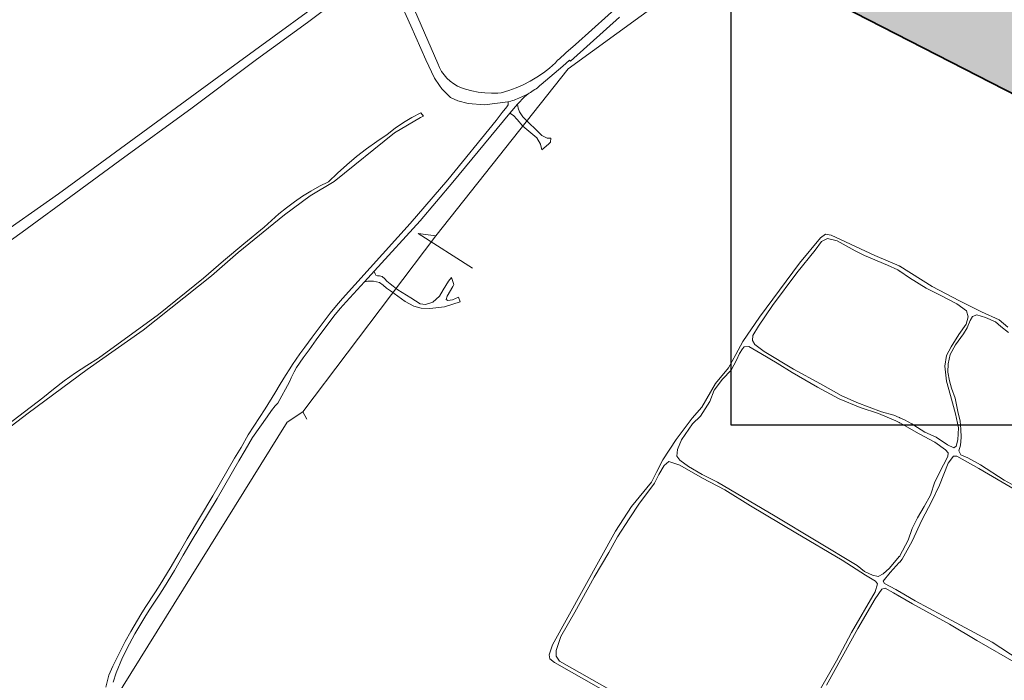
# Model space of a CAD drawing. Extents: x 148869 to 161638, y 453607 to 469810.
# Tile 11 of 256: x 152580 to 153050, y 460666 to 460981. Entities that reach past the tile are written whole.
import ezdxf
from ezdxf.lldxf.tags import DXFTag

# ---------------------------------------------------------------- set-up
doc = ezdxf.new("R2010")
doc.units = 0
doc.layers.get('DEFPOINTS').update_dxf_attribs({"linetype": 'CONTINUOUS'})
doc.layers.add('2021', color=41, linetype='CONTINUOUS')
doc.layers.add('2021 hatch', color=41, linetype='CONTINUOUS')
for name, color, linetype, lineweight in [('B-OI-RI-DRUKLEIDING-G-niet meenemen', 190, 'RI-PERS', 18), ('B-RO-VH-VERHARDING_ASFALT-GV', 251, 'CONTINUOUS', 18), ('B-RO-VH-VERHARDING_FUNDERING_ZAND-GV', 251, 'CONTINUOUS', 18), ('N-OI-KG-BEHEERGRENS-G-2021', 221, 'XX-WERKGRENS', 35), ('X-XX-AL-TEKENBLAD-KADER-G-OZ', 1, 'CONTINUOUS', 25)]:
    doc.layers.add(name, color=color, linetype=linetype, lineweight=lineweight)
tags = doc.linetypes.add('RI-PERS', pattern='A,7,-2,["P",Standard,S=1.8,R=0,X=-0.5,Y=-0.9],-2,7,-2,[102,NLCS.SHX,S=1,R=180,X=0,Y=0],-2', length=22).pattern_tags.tags
tags[6] = DXFTag(74, 10)
doc.linetypes.add('XX-WERKGRENS', pattern='A,0,[137,NLCS.SHX,S=0.1,R=0,X=-1.1,Y=-1.35],-6', length=6)

msp = doc.modelspace()

# ---------------------------------------------------------------- hatches: boundary and pattern name
at = {"layer": '2021 hatch', "transparency": 33554636}
h = msp.add_hatch(color=256, dxfattribs=at)
h.dxf.hatch_style = 1
h.paths.add_polyline_path([(153826.57, 462066.25), (153947.46, 462191.01), (154055.28, 462277.11), (154084.55, 462323.51), (154239.31, 462326.82), (154306.49, 462353.82), (154388.2, 462469.94), (154437.2, 462500.14), (154551.66, 462589.48), (154652.94, 462620.29), (154689.97, 462631.74), (154910.27, 462447.69), (154936.89, 462395.54), (154956.69, 462367.04), (154981.01, 462341.27), (155014.96, 462312.37), (155089.08, 462252), (155130.97, 462169.29), (155163.94, 462056.17), (155148.2, 461966.87), (155196.02, 461912.58), (155217.82, 461862.57), (155303.92, 461822.34), (155485.37, 461548.33), (155521.4, 461502.48), (155581.82, 461452.82), (155601.14, 461355.07), (155613.01, 461296.61), (155560.2, 461155.81), (155085.91, 460999.21), (155039.1, 460983.21), (155010.86, 460976.06), (154725.47, 460991.08), (154655.4, 460953.15), (154605.07, 460869.27), (154486.06, 460830.39), (154402.82, 460843.98), (154171.11, 460596.17), (154145.15, 460533.59), (154069.54, 460287.95), (153971.58, 460462.91), (153513.93, 460549.99), (153569.41, 460682.03), (152881.49, 461034.8), (152904.11, 461239.2), (152951.54, 461324.49), (152972.83, 461377.93), (153021.69, 461437.41), (153109.43, 461452.97), (153391.54, 461591.62), (153665.34, 461928.76), (153805.21, 461951.08)])

# ---------------------------------------------------------------- linework, layer by layer
at = {"layer": '2021', "flags": 128}
msp.add_lwpolyline([(155601.14, 461355.07), (155613.01, 461296.61), (155560.2, 461155.81), (155085.91, 460999.21), (155039.1, 460983.21), (155010.86, 460976.06), (154725.47, 460991.08), (154655.4, 460953.15), (154605.07, 460869.27), (154486.06, 460830.39), (154402.82, 460843.98), (154171.11, 460596.17), (154145.15, 460533.59), (154069.54, 460287.95), (153971.58, 460462.91), (153513.93, 460549.99), (153569.41, 460682.03), (152881.49, 461034.8), (152904.11, 461239.2), (152951.54, 461324.49), (152972.83, 461377.93)], dxfattribs=at)
at = {"layer": 'B-OI-RI-DRUKLEIDING-G-niet meenemen'}
for p, q in [((152963.9, 461046.7), (152841.9, 460958.1)), ((152841.9, 460958.1), (152778.7, 460878.3)), ((152778.7, 460878.3), (152715.3, 460794.3)), ((152778.7, 460878.3), (152770.3, 460879.4)), ((152770.3, 460879.4), (152796.2, 460862.8)), ((152715.3, 460794.3), (152707.7, 460789.4)), ((152715.3, 460794.3), (152717.2, 460790.8)), ((152707.7, 460789.4), (152625.1, 460656.3))]:
    msp.add_line(p, q, dxfattribs=at)
at = {"layer": 'B-RO-VH-VERHARDING_ASFALT-GV', "flags": 128}
for points in [[(152868.77, 460990.72), (152845.32, 460969.59), (152840.75, 460965.63), (152837.57, 460962.67), (152836.83, 460962.15), (152835.78, 460960.86), (152832.99, 460958.38), (152830.05, 460956.09), (152826.97, 460953.98), (152823.76, 460952.08), (152820.44, 460950.39), (152817.02, 460948.91), (152813.51, 460947.65), (152809.93, 460946.61), (152808.36, 460946.49), (152805.23, 460946.45), (152802.1, 460946.61), (152798.99, 460946.97), (152795.9, 460947.53), (152792.87, 460948.28), (152790.9, 460948.94), (152789.01, 460949.8), (152787.23, 460950.86), (152785.56, 460952.11), (152784.04, 460953.52), (152782.68, 460955.09), (152781.49, 460956.79), (152780.49, 460958.61), (152779.7, 460960.52), (152765.35, 460993.64)], [(152537.95, 460849.03), (152581.24, 460880.09), (152606.83, 460898.91), (152627.89, 460914.25), (152662.47, 460939.45), (152693.19, 460962.48), (152717.41, 460980.12), (152730.25, 460989.74)], [(152760.97, 460991.76), (152766.83, 460978.57), (152773.96, 460962.32), (152778.05, 460953.54), (152780.41, 460950.15), (152781.61, 460948.43), (152785.78, 460944.39), (152789.17, 460942.76), (152794.18, 460941.43), (152801.96, 460940.84), (152813.14, 460942.3), (152814.52, 460942.67), (152815.28, 460942.9), (152816.03, 460943.14), (152816.77, 460943.4), (152817.52, 460943.67), (152818.25, 460943.96), (152818.98, 460944.27), (152819.71, 460944.59), (152820.42, 460944.92), (152821.13, 460945.27), (152821.84, 460945.63), (152822.53, 460946.01), (152822.82, 460946.17), (152823.22, 460946.4), (152823.9, 460946.8), (152824.57, 460947.22), (152825.23, 460947.65), (152825.89, 460948.09), (152826.53, 460948.55), (152827.17, 460949.02), (152827.79, 460949.51), (152828.41, 460950), (152829.01, 460950.51), (152839.3, 460959.36), (152842.5, 460962.11), (152843.06, 460961.76), (152844.62, 460963.09), (152866.38, 460982.7)], [(152718.56, 460986.09), (152701.58, 460973.63), (152675.16, 460954.41), (152638.88, 460927.78), (152628.15, 460920.01), (152623.41, 460916.51), (152598.55, 460898.42), (152566.84, 460876.1)]]:
    msp.add_lwpolyline(points, dxfattribs=at)
at = {"layer": 'B-RO-VH-VERHARDING_FUNDERING_ZAND-GV', "flags": 128}
for points in [[(152624.73, 460665.27), (152626.14, 460669.72), (152629.18, 460676.97), (152632.45, 460683.56), (152635.12, 460688.23), (152639.89, 460696.26), (152641.93, 460699.58), (152646.95, 460707.17), (152649.16, 460710.69), (152653.96, 460718.52), (152658.18, 460725.89), (152661.97, 460732.46), (152674.29, 460752.96), (152684.67, 460770.93), (152687.78, 460776.04), (152691.18, 460782.09), (152698.28, 460791.93), (152700.35, 460794.93), (152702.04, 460797.13), (152703.24, 460798.45), (152708.86, 460808.54), (152709.67, 460810.48), (152711.04, 460813.32), (152712.29, 460815.45), (152715.41, 460820.03), (152718.23, 460823.96), (152721.55, 460828.7), (152730.05, 460840.03), (152733.05, 460843.66), (152735.97, 460846.75), (152744.65, 460856.28), (152749.42, 460861.52), (152771.26, 460885.49), (152786.81, 460903.91), (152814.03, 460936.79), (152817.68, 460941.21), (152817.69, 460941.21), (152821.04, 460944.64), (152822.82, 460946.17), (152822.53, 460946.01), (152821.84, 460945.63), (152821.13, 460945.27), (152820.42, 460944.92), (152819.71, 460944.59), (152818.98, 460944.27), (152818.25, 460943.96), (152817.52, 460943.67), (152816.77, 460943.4), (152816.03, 460943.14), (152815.28, 460942.9), (152814.52, 460942.67), (152813.14, 460942.3), (152813.18, 460942.2), (152813.24, 460942.03), (152813.28, 460941.85), (152813.3, 460941.67), (152813.31, 460941.49), (152813.3, 460941.31), (152813.28, 460941.13), (152813.24, 460940.95), (152813.19, 460940.78), (152813.12, 460940.61), (152813.04, 460940.45), (152812.94, 460940.29), (152812.83, 460940.15), (152812.71, 460940.01), (152811.88, 460938.95), (152810.45, 460937.21), (152807.46, 460933.44), (152784.44, 460905), (152766.43, 460884.21), (152734.23, 460848.43), (152731.35, 460845.09), (152728.3, 460841.4), (152719.76, 460830), (152716.16, 460825.2), (152713.84, 460821.96), (152710.38, 460816.85), (152709, 460814.89), (152706.98, 460811.65), (152704.44, 460807.52), (152701.84, 460803.21), (152697.21, 460795.64), (152689.22, 460783.34), (152685.77, 460777.22), (152682.67, 460772.12), (152672.28, 460754.14), (152659.96, 460733.63), (152656.17, 460727.04), (152651.96, 460719.71), (152647.18, 460711.91), (152645, 460708.43), (152639.97, 460700.83), (152637.9, 460697.46), (152633.11, 460689.4), (152630.39, 460684.65), (152624.53, 460672.82), (152622.7, 460668.62), (152621.22, 460662.89)], [(152555.48, 460771.92), (152584.18, 460793.58), (152612.23, 460814.43), (152639.07, 460833.24), (152671.71, 460859.21), (152684.44, 460870.41), (152706.42, 460888.38), (152718.67, 460897.46), (152730.16, 460904.28), (152759.05, 460927.47), (152771.33, 460934.74), (152772.8, 460935.45), (152771.53, 460937.08), (152767.32, 460934.82), (152763.23, 460932.34), (152759.29, 460929.65), (152755.49, 460926.75), (152750.5, 460923.37), (152745.63, 460919.82), (152740.88, 460916.11), (152736.26, 460912.24), (152731.76, 460908.22), (152727.41, 460904.05), (152723.21, 460901.94), (152719.1, 460899.64), (152715.1, 460897.18), (152711.2, 460894.54), (152707.42, 460891.74), (152703.77, 460888.78), (152700.25, 460885.66), (152696.86, 460882.4), (152687.07, 460874.5), (152677.41, 460866.42), (152667.9, 460858.17), (152646.29, 460840.81), (152617.7, 460819.87), (152612.15, 460816.45), (152606.72, 460812.84), (152601.41, 460809.06), (152596.22, 460805.1), (152591.18, 460800.97), (152559.34, 460776.75)], [(153051.78, 460834.72), (153047.57, 460838.2), (153039.17, 460842.06), (153028.64, 460847.2), (153015.62, 460854.17), (153000.12, 460863.76), (153000, 460863.84), (152999.88, 460863.91), (152999.79, 460863.97), (152988.27, 460868.95), (152967.47, 460878.67), (152964.63, 460879.18), (152962.25, 460877.37), (152952.32, 460865.31), (152933.27, 460839.54), (152925.29, 460827.92), (152921.92, 460821.66), (152918.46, 460815.26), (152912.26, 460807.82), (152905.63, 460796.49), (152901.07, 460791.19), (152893.38, 460781.08), (152887.1, 460771.35), (152883.96, 460765.45), (152881.67, 460760.73), (152872.18, 460749.06), (152864.41, 460737.33), (152834.43, 460683.11), (152832.82, 460678.28), (152833.16, 460676.42), (152835.34, 460674.56), (152926.29, 460622.9)], [(153072.79, 460749.21), (153049.92, 460761.74), (153038.61, 460768.97), (153032.55, 460772.25), (153029.24, 460773.8), (153028.34, 460775.63), (153029.1, 460778.37), (153029.52, 460781.97), (153029.32, 460785.95), (153028.99, 460789.75), (153027.9, 460794.46), (153026.51, 460800.81), (153024.87, 460805.66), (153023.81, 460809.08), (153023.15, 460813.27), (153023.16, 460817.22), (153024.23, 460821.69), (153026.77, 460826.23), (153030.61, 460831.49), (153032.38, 460834.31), (153033.77, 460837.94), (153034.79, 460839.87), (153036.91, 460840.55), (153040.98, 460839.37), (153045.85, 460837.31), (153048.42, 460834.95), (153052.06, 460832.12)], [(153057.15, 460675.93), (153044.27, 460684.36), (153027.04, 460693.55), (153007.52, 460704.07), (153000.12, 460708.41), (153000, 460708.48), (152999.88, 460708.56), (152998.27, 460709.5), (152992.84, 460712.31), (152992.29, 460713.4), (152995.55, 460717.55), (152999.89, 460722.33), (153000, 460722.46), (153000.11, 460722.58), (153001.35, 460723.94), (153005.99, 460732.55), (153010.63, 460742.54), (153015.51, 460751.67), (153019.17, 460759.23), (153023.24, 460769.72), (153025.85, 460773.09), (153027.31, 460773.06), (153037.8, 460767.27), (153068.62, 460749.22)], [(152882.97, 460649.57), (152837.8, 460675.25), (152836.16, 460677.59), (152836.22, 460680.3), (152838.38, 460687.1), (152845.03, 460698.65), (152854.3, 460715.37), (152861.33, 460727.17), (152865.41, 460734.67), (152870.94, 460743.21), (152875.95, 460750.64), (152880.79, 460757.15), (152883.03, 460760.22), (152885.1, 460764.29), (152887.69, 460768.74), (152889.92, 460770.5), (152895.2, 460768.84), (152906, 460762.66), (152916.6, 460756.97), (152928.96, 460749.48), (152950.59, 460736.56), (152972.69, 460723.54), (152983.73, 460716.39), (152988.57, 460713.46), (152989.58, 460712.12), (152988.47, 460708.34), (152977.17, 460688.97), (152969.89, 460675.44), (152961.68, 460661)], [(152965.13, 460663.8), (152980.09, 460690.79), (152988.46, 460704.99), (152991.54, 460709.7), (152993.09, 460710.05), (152997.13, 460707.88), (152999.88, 460706.3), (153000, 460706.23), (153000.12, 460706.16), (153006.14, 460702.69), (153023.89, 460692.9), (153036.87, 460685.15), (153056.84, 460673.73)]]:
    msp.add_lwpolyline(points, dxfattribs=at)
for points in [[(152817.95, 460939.26), (152817.68, 460941.21), (152814.03, 460936.79), (152815.81, 460935.83), (152817.5, 460933.84), (152820.25, 460930.7), (152826.9, 460925.1), (152828.65, 460922.05), (152829.25, 460919.37), (152832.44, 460922.13), (152833.49, 460922.98), (152833.58, 460924.93), (152831.9, 460925.01), (152829.37, 460926.26), (152820.18, 460935.17), (152818.7, 460937.47)], [(152935.4, 460823.06), (152930.9, 460826.42), (152929.81, 460828.36), (152930.08, 460830.76), (152932.67, 460835.19), (152939.41, 460845.07), (152950.98, 460860.57), (152959.79, 460871.51), (152962.8, 460875.63), (152965.6, 460876.97), (152970.26, 460875.88), (152978.92, 460871.17), (152983.38, 460868.89), (152994.24, 460864.32), (152999.26, 460862), (152999.88, 460861.59), (153000, 460861.51), (153000.12, 460861.42), (153004.82, 460858.28), (153012.77, 460853.37), (153019.48, 460849.97), (153027.4, 460845.85), (153031.93, 460842.53), (153032.76, 460839.58), (153031.8, 460836.07), (153028.39, 460831.18), (153024.6, 460825.39), (153022.43, 460821.18), (153021.69, 460816.07), (153022.46, 460808.94), (153024.41, 460802.03), (153026.81, 460793.36), (153028.24, 460786.68), (153027.84, 460780.98), (153027, 460777.94), (153025.99, 460777.14), (153022.85, 460778.47), (153017.5, 460782.14), (153012.16, 460784.56), (153008.6, 460786.8), (153005.96, 460788.55), (153002.39, 460790.47), (153000.12, 460791.49), (153000, 460791.55), (152999.88, 460791.6), (152997.35, 460792.74), (152991.49, 460794.33), (152979.57, 460798.8), (152972.13, 460802.07), (152962.26, 460807.7), (152949.41, 460814.69)], [(152749.36, 460861.23), (152749.42, 460861.52), (152744.65, 460856.28), (152746.2, 460856.59), (152748.96, 460856.65), (152751.77, 460856.1), (152753.55, 460854.79), (152755.24, 460853.3), (152757.06, 460852.03), (152764.09, 460846.98), (152768.2, 460844.76), (152771.64, 460843.74), (152775.93, 460843.61), (152782.89, 460844.47), (152790.29, 460846.79), (152789.51, 460849.01), (152789.47, 460848.99), (152786.67, 460847.78), (152784.46, 460847.47), (152783.63, 460847.96), (152784.08, 460849.45), (152786.78, 460854.17), (152787.37, 460855.02), (152786.19, 460858.35), (152784.78, 460856.59), (152782.25, 460852.51), (152780.49, 460849.43), (152777.27, 460846.6), (152773.78, 460845.58), (152771.22, 460845.88), (152766.76, 460848.69), (152760.64, 460852.49), (152756.92, 460855.42), (152755.39, 460856.74), (152754.31, 460857.79), (152753.14, 460858.93), (152751.82, 460859.23), (152750.82, 460859.23), (152750.14, 460859.46), (152749.69, 460860.11)], [(152940.73, 460744.43), (152913.13, 460760.72), (152905.83, 460764.35), (152899.33, 460768.24), (152895.19, 460771.19), (152893.72, 460773.1), (152894.13, 460776.26), (152895.9, 460780.97), (152901.22, 460788.59), (152905.03, 460792.15), (152909.41, 460799.29), (152911.59, 460804.61), (152915.59, 460809.9), (152919.6, 460814.17), (152922.27, 460818.97), (152923.63, 460822.14), (152925.02, 460824.4), (152925.89, 460825.38), (152928.05, 460825.46), (152933.76, 460822.14), (152941.56, 460817.49), (152948.76, 460813.01), (152960.8, 460806.01), (152971.29, 460800.56), (152981.25, 460796.4), (152989.97, 460793.44), (152998.27, 460790.04), (152999.88, 460789.14), (153000, 460789.07), (153000.12, 460789), (153009.39, 460783.82), (153016.8, 460779.82), (153021.98, 460776.22), (153023.26, 460774.72), (153023.12, 460772.92), (153020.93, 460768.95), (153016.88, 460760.87), (153014.8, 460754.58), (153011.86, 460749.02), (153008.62, 460743.62), (153006.07, 460738.65), (153004.11, 460733.08), (153000.17, 460725.47), (153000.11, 460725.4), (153000, 460725.27), (152999.89, 460725.15), (152995.23, 460719.73), (152992.14, 460716.91), (152989.8, 460715.74), (152987.06, 460716.29), (152983.38, 460718.12), (152979.78, 460720.85)]]:
    msp.add_lwpolyline(points, close=True, dxfattribs=at)
at = {"layer": 'DEFPOINTS', "flags": 128}
msp.add_lwpolyline([(152919.64, 460787.97), (152919.64, 461402.97), (153217.15, 461402.97), (153350.14, 461402.97), (153350.14, 460894.78), (153274.6, 460894.78), (153274.6, 460873.32), (153210.26, 460873.32), (153210.26, 460787.97)], close=True, dxfattribs=at)
at = {"layer": 'N-OI-KG-BEHEERGRENS-G-2021', "flags": 128}
msp.add_lwpolyline([(153826.57, 462066.25), (153947.46, 462191.01), (154055.28, 462277.11), (154084.55, 462323.51), (154239.31, 462326.82), (154306.49, 462353.82), (154388.2, 462469.94), (154437.2, 462500.14), (154551.66, 462589.48), (154652.94, 462620.29), (154689.97, 462631.74), (154910.27, 462447.69), (154936.89, 462395.54), (154956.69, 462367.04), (154981.01, 462341.27), (155014.96, 462312.37), (155089.08, 462252), (155130.97, 462169.29), (155163.94, 462056.17), (155148.2, 461966.87), (155196.02, 461912.58), (155217.82, 461862.57), (155303.92, 461822.34), (155485.37, 461548.33), (155521.4, 461502.48), (155581.82, 461452.82), (155601.14, 461355.07), (155613.01, 461296.61), (155560.2, 461155.81), (155085.91, 460999.21), (155039.1, 460983.21), (155010.86, 460976.06), (154725.47, 460991.08), (154655.4, 460953.15), (154605.07, 460869.27), (154486.06, 460830.39), (154402.82, 460843.98), (154171.11, 460596.17), (154145.15, 460533.59), (154069.54, 460287.95), (153971.58, 460462.91), (153513.93, 460549.99), (153569.41, 460682.03), (152881.49, 461034.8), (152904.11, 461239.2), (152951.54, 461324.49), (152972.83, 461377.93), (153021.69, 461437.41), (153109.43, 461452.97), (153391.54, 461591.62), (153665.34, 461928.76), (153805.21, 461951.08)], close=True, dxfattribs=at)
at = {"layer": 'X-XX-AL-TEKENBLAD-KADER-G-OZ'}
msp.add_lwpolyline([(152919.64, 461402.97), (153350.14, 461402.97), (153350.14, 460787.97), (152919.64, 460787.97)], close=True, dxfattribs=at)

doc.saveas('drawing.dxf')
